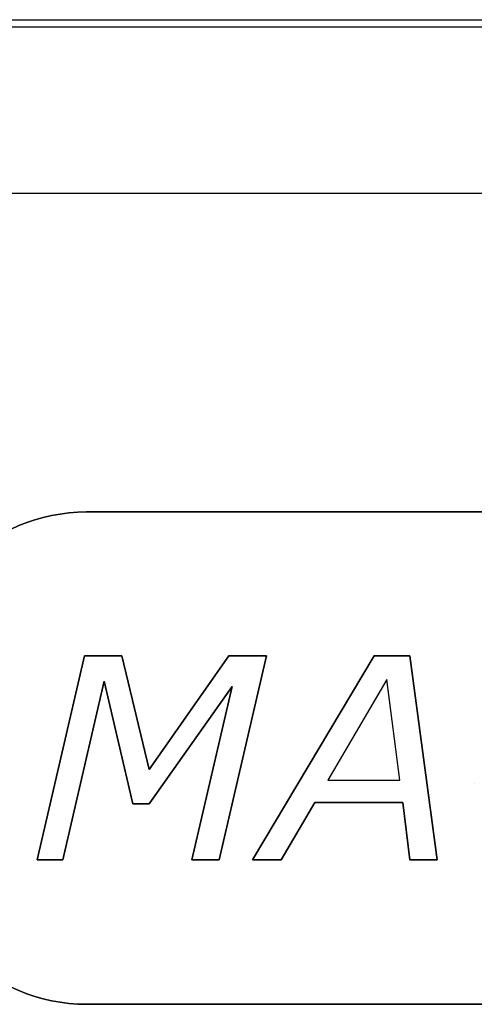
# Model space of a CAD drawing. Extents: x -4.4 to 4.4, y -6.1 to 5.8.
# Tile 57 of 157: x -2.281 to -1.967, y 3.325 to 4.005. Entities that reach past the tile are written whole.
import ezdxf

# ---------------------------------------------------------------- set-up
doc = ezdxf.new("R2010")
doc.units = 0
doc.layers.get('0').update_dxf_attribs({"linetype": 'CONTINUOUS'})

# ---------------------------------------------------------------- blocks, each defined once
blk = doc.blocks.new('*U1')
at = {"extrusion": (0, 0, -1)}
for p, q in [((-3.5, 4), (3.5, 4)), ((-3.5, 4, -0.075), (3.5, 4, -0.075))]:
    blk.add_line(p, q, dxfattribs=at)
at = {"extrusion": (0, -1, 0)}
for p, q in [((-3.5, 4, -0.075), (3.5, 4, -0.075)), ((-3.5, 4), (3.5, 4)), ((-1.275, 3.665, 5.3045), (-2.235, 3.665, 5.3045)), ((-2.235, 3.665, 5.305), (-2.235, 3.665, 5.3045)), ((-2.235, 3.665, 5.305), (-1.275, 3.665, 5.305)), ((-2.23658, 3.56571, 5.3045), (-2.21079, 3.56571, 5.3045)), ((-2.23658, 3.56571, 5.3045), (-2.23658, 3.56571, 5.304)), ((-2.21079, 3.56571, 5.304), (-2.23658, 3.56571, 5.304)), ((-2.21079, 3.56571, 5.3045), (-2.21079, 3.56571, 5.304)), ((-2.1369, 3.56571, 5.3045), (-2.11088, 3.56571, 5.3045)), ((-2.1369, 3.56571, 5.3045), (-2.1369, 3.56571, 5.304)), ((-2.11088, 3.56571, 5.304), (-2.1369, 3.56571, 5.304)), ((-2.11088, 3.56571, 5.3045), (-2.11088, 3.56571, 5.304)), ((-2.03653, 3.56571, 5.3045), (-2.01178, 3.56571, 5.3045)), ((-2.03653, 3.56571, 5.3045), (-2.03653, 3.56571, 5.304)), ((-2.01178, 3.56571, 5.304), (-2.03653, 3.56571, 5.304)), ((-2.01178, 3.56571, 5.3045), (-2.01178, 3.56571, 5.304)), ((-2.06853, 3.47973, 5.3045), (-2.01869, 3.47973, 5.3045)), ((-2.06853, 3.47973, 5.3045), (-2.06853, 3.47973, 5.304)), ((-2.06853, 3.47973, 5.304), (-2.01869, 3.47973, 5.304)), ((-2.01869, 3.47973, 5.3045), (-2.01869, 3.47973, 5.304))]:
    blk.add_line(p, q, dxfattribs=at)
for p, q in [((-2.505, 4.005, 5.25), (2.505, 4.005, 5.25)), ((-2.505, 4.005, 5.3045), (2.505, 4.005, 5.3045)), ((2.515, 3.885, 5.305), (-2.515, 3.885, 5.305)), ((2.515, 3.885, 5.3045), (-2.515, 3.885, 5.3045)), ((-2.235, 3.665, 5.305), (-1.275, 3.665, 5.305)), ((-1.275, 3.665, 5.3045), (-2.235, 3.665, 5.3045)), ((-2.235, 3.665, 5.305), (-2.235, 3.665, 5.3045)), ((-2.23658, 3.56571, 5.304), (-2.26915, 3.42471, 5.304)), ((-2.26915, 3.42471, 5.3045), (-2.23658, 3.56571, 5.3045)), ((-2.21079, 3.56571, 5.304), (-2.23658, 3.56571, 5.304)), ((-2.23658, 3.56571, 5.3045), (-2.21079, 3.56571, 5.3045)), ((-2.1918, 3.48721, 5.304), (-2.21079, 3.56571, 5.304)), ((-2.21079, 3.56571, 5.3045), (-2.1918, 3.48721, 5.3045)), ((-2.1369, 3.56571, 5.304), (-2.1918, 3.48721, 5.304)), ((-2.1918, 3.48721, 5.3045), (-2.1369, 3.56571, 5.3045)), ((-2.14346, 3.42471, 5.304), (-2.11088, 3.56571, 5.304)), ((-2.11088, 3.56571, 5.3045), (-2.14346, 3.42471, 5.3045)), ((-2.11088, 3.56571, 5.304), (-2.1369, 3.56571, 5.304)), ((-2.1369, 3.56571, 5.3045), (-2.11088, 3.56571, 5.3045)), ((-2.03653, 3.56571, 5.304), (-2.12044, 3.42471, 5.304)), ((-2.12044, 3.42471, 5.3045), (-2.03653, 3.56571, 5.3045)), ((-2.01178, 3.56571, 5.304), (-2.03653, 3.56571, 5.304)), ((-2.03653, 3.56571, 5.3045), (-2.01178, 3.56571, 5.3045)), ((-1.99302, 3.42471, 5.304), (-2.01178, 3.56571, 5.304)), ((-2.01178, 3.56571, 5.3045), (-1.99302, 3.42471, 5.3045)), ((-2.25142, 3.42471, 5.304), (-2.22299, 3.54821, 5.304)), ((-2.22299, 3.54821, 5.3045), (-2.25142, 3.42471, 5.3045)), ((-2.22299, 3.54821, 5.304), (-2.20308, 3.4635, 5.304)), ((-2.20308, 3.4635, 5.3045), (-2.22299, 3.54821, 5.3045)), ((-2.19192, 3.4635, 5.304), (-2.1346, 3.54453, 5.304)), ((-2.1346, 3.54453, 5.3045), (-2.19192, 3.4635, 5.3045)), ((-2.1346, 3.54453, 5.304), (-2.16234, 3.42471, 5.304)), ((-2.16234, 3.42471, 5.3045), (-2.1346, 3.54453, 5.3045)), ((-2.02767, 3.54925, 5.304), (-2.06853, 3.47973, 5.304)), ((-2.02767, 3.54925, 5.3045), (-2.06853, 3.47973, 5.3045)), ((-2.01869, 3.47973, 5.304), (-2.02767, 3.54925, 5.304)), ((-2.01869, 3.47973, 5.3045), (-2.02767, 3.54925, 5.3045)), ((-2.06853, 3.47973, 5.304), (-2.01869, 3.47973, 5.304)), ((-2.06853, 3.47973, 5.3045), (-2.01869, 3.47973, 5.3045)), ((-1.96735, 3.4772, 5.3045), (-1.96735, 3.4772, 5.304)), ((-1.96735, 3.4772, 5.3045), (-1.96735, 3.4772, 5.304)), ((-2.20308, 3.4635, 5.304), (-2.19192, 3.4635, 5.304)), ((-2.19192, 3.4635, 5.3045), (-2.20308, 3.4635, 5.3045)), ((-2.10064, 3.42471, 5.304), (-2.07751, 3.4643, 5.304)), ((-2.07751, 3.4643, 5.3045), (-2.10064, 3.42471, 5.3045)), ((-2.07751, 3.4643, 5.304), (-2.01673, 3.4643, 5.304)), ((-2.01673, 3.4643, 5.3045), (-2.07751, 3.4643, 5.3045)), ((-2.01673, 3.4643, 5.304), (-2.0119, 3.42471, 5.304)), ((-2.0119, 3.42471, 5.3045), (-2.01673, 3.4643, 5.3045)), ((-2.26915, 3.42471, 5.304), (-2.25142, 3.42471, 5.304)), ((-2.25142, 3.42471, 5.3045), (-2.26915, 3.42471, 5.3045)), ((-2.16234, 3.42471, 5.304), (-2.14346, 3.42471, 5.304)), ((-2.14346, 3.42471, 5.3045), (-2.16234, 3.42471, 5.3045)), ((-2.12044, 3.42471, 5.304), (-2.10064, 3.42471, 5.304)), ((-2.10064, 3.42471, 5.3045), (-2.12044, 3.42471, 5.3045)), ((-2.0119, 3.42471, 5.304), (-1.99302, 3.42471, 5.304)), ((-1.99302, 3.42471, 5.3045), (-2.0119, 3.42471, 5.3045)), ((-1.275, 3.325, 5.305), (-2.235, 3.325, 5.305)), ((-2.235, 3.325, 5.3045), (-1.275, 3.325, 5.3045)), ((-2.235, 3.325, 5.305), (-2.235, 3.325, 5.3045))]:
    blk.add_line(p, q)
at = {"extrusion": (0, 1, 0)}
for p, q in [((-2.505, 4.005, 5.25), (2.505, 4.005, 5.25)), ((-2.505, 4.005, 5.3045), (2.505, 4.005, 5.3045)), ((2.515, 3.885, 5.3045), (-2.515, 3.885, 5.3045)), ((2.515, 3.885, 5.305), (-2.515, 3.885, 5.305)), ((-2.19192, 3.4635, 5.3045), (-2.20308, 3.4635, 5.3045)), ((-2.20308, 3.4635, 5.3045), (-2.20308, 3.4635, 5.304)), ((-2.20308, 3.4635, 5.304), (-2.19192, 3.4635, 5.304)), ((-2.19192, 3.4635, 5.3045), (-2.19192, 3.4635, 5.304)), ((-2.01673, 3.4643, 5.3045), (-2.07751, 3.4643, 5.3045)), ((-2.07751, 3.4643, 5.3045), (-2.07751, 3.4643, 5.304)), ((-2.07751, 3.4643, 5.304), (-2.01673, 3.4643, 5.304)), ((-2.01673, 3.4643, 5.3045), (-2.01673, 3.4643, 5.304)), ((-2.25142, 3.42471, 5.3045), (-2.26915, 3.42471, 5.3045)), ((-2.26915, 3.42471, 5.3045), (-2.26915, 3.42471, 5.304)), ((-2.26915, 3.42471, 5.304), (-2.25142, 3.42471, 5.304)), ((-2.25142, 3.42471, 5.3045), (-2.25142, 3.42471, 5.304)), ((-2.14346, 3.42471, 5.3045), (-2.16234, 3.42471, 5.3045)), ((-2.16234, 3.42471, 5.3045), (-2.16234, 3.42471, 5.304)), ((-2.16234, 3.42471, 5.304), (-2.14346, 3.42471, 5.304)), ((-2.14346, 3.42471, 5.3045), (-2.14346, 3.42471, 5.304)), ((-2.10064, 3.42471, 5.3045), (-2.12044, 3.42471, 5.3045)), ((-2.12044, 3.42471, 5.3045), (-2.12044, 3.42471, 5.304)), ((-2.12044, 3.42471, 5.304), (-2.10064, 3.42471, 5.304)), ((-2.10064, 3.42471, 5.3045), (-2.10064, 3.42471, 5.304)), ((-1.99302, 3.42471, 5.3045), (-2.0119, 3.42471, 5.3045)), ((-2.0119, 3.42471, 5.3045), (-2.0119, 3.42471, 5.304)), ((-2.0119, 3.42471, 5.304), (-1.99302, 3.42471, 5.304)), ((-1.99302, 3.42471, 5.3045), (-1.99302, 3.42471, 5.304)), ((-2.235, 3.325, 5.3045), (-1.275, 3.325, 5.3045)), ((-2.235, 3.325, 5.305), (-2.235, 3.325, 5.3045)), ((-1.275, 3.325, 5.305), (-2.235, 3.325, 5.305))]:
    blk.add_line(p, q, dxfattribs=at)
at = {"extrusion": (0.974338, -0.225092, 0)}
for p, q in [((-2.26915, 3.42471, 5.3045), (-2.23658, 3.56571, 5.3045)), ((-2.23658, 3.56571, 5.304), (-2.26915, 3.42471, 5.304)), ((-2.23658, 3.56571, 5.3045), (-2.23658, 3.56571, 5.304)), ((-2.26915, 3.42471, 5.3045), (-2.26915, 3.42471, 5.304))]:
    blk.add_line(p, q, dxfattribs=at)
at = {"extrusion": (-0.971959, -0.235151, 0)}
for p, q in [((-2.21079, 3.56571, 5.3045), (-2.1918, 3.48721, 5.3045)), ((-2.21079, 3.56571, 5.3045), (-2.21079, 3.56571, 5.304)), ((-2.1918, 3.48721, 5.304), (-2.21079, 3.56571, 5.304)), ((-2.1918, 3.48721, 5.3045), (-2.1918, 3.48721, 5.304))]:
    blk.add_line(p, q, dxfattribs=at)
at = {"extrusion": (0.819458, -0.57314, 0)}
for p, q in [((-2.1918, 3.48721, 5.3045), (-2.1369, 3.56571, 5.3045)), ((-2.1369, 3.56571, 5.304), (-2.1918, 3.48721, 5.304)), ((-2.1369, 3.56571, 5.3045), (-2.1369, 3.56571, 5.304)), ((-2.1918, 3.48721, 5.3045), (-2.1918, 3.48721, 5.304))]:
    blk.add_line(p, q, dxfattribs=at)
at = {"extrusion": (-0.974338, 0.225092, 0)}
for p, q in [((-2.11088, 3.56571, 5.3045), (-2.14346, 3.42471, 5.3045)), ((-2.14346, 3.42471, 5.304), (-2.11088, 3.56571, 5.304)), ((-2.11088, 3.56571, 5.3045), (-2.11088, 3.56571, 5.304)), ((-2.14346, 3.42471, 5.3045), (-2.14346, 3.42471, 5.304))]:
    blk.add_line(p, q, dxfattribs=at)
at = {"extrusion": (0.859344, -0.511398, 0)}
for p, q in [((-2.12044, 3.42471, 5.3045), (-2.03653, 3.56571, 5.3045)), ((-2.03653, 3.56571, 5.304), (-2.12044, 3.42471, 5.304)), ((-2.03653, 3.56571, 5.3045), (-2.03653, 3.56571, 5.304)), ((-2.12044, 3.42471, 5.3045), (-2.12044, 3.42471, 5.304))]:
    blk.add_line(p, q, dxfattribs=at)
at = {"extrusion": (-0.991263, -0.131899, 0)}
for p, q in [((-2.01178, 3.56571, 5.3045), (-1.99302, 3.42471, 5.3045)), ((-2.01178, 3.56571, 5.3045), (-2.01178, 3.56571, 5.304)), ((-1.99302, 3.42471, 5.304), (-2.01178, 3.56571, 5.304)), ((-1.99302, 3.42471, 5.3045), (-1.99302, 3.42471, 5.304))]:
    blk.add_line(p, q, dxfattribs=at)
at = {"extrusion": (-0.974514, 0.224329, 0)}
for p, q in [((-2.22299, 3.54821, 5.3045), (-2.25142, 3.42471, 5.3045)), ((-2.25142, 3.42471, 5.304), (-2.22299, 3.54821, 5.304)), ((-2.22299, 3.54821, 5.3045), (-2.22299, 3.54821, 5.304)), ((-2.25142, 3.42471, 5.3045), (-2.25142, 3.42471, 5.304))]:
    blk.add_line(p, q, dxfattribs=at)
at = {"extrusion": (0.973469, 0.228818, 0)}
for p, q in [((-2.20308, 3.4635, 5.3045), (-2.22299, 3.54821, 5.3045)), ((-2.22299, 3.54821, 5.3045), (-2.22299, 3.54821, 5.304)), ((-2.22299, 3.54821, 5.304), (-2.20308, 3.4635, 5.304)), ((-2.20308, 3.4635, 5.3045), (-2.20308, 3.4635, 5.304))]:
    blk.add_line(p, q, dxfattribs=at)
at = {"extrusion": (-0.816389, 0.577502, 0)}
for p, q in [((-2.1346, 3.54453, 5.3045), (-2.19192, 3.4635, 5.3045)), ((-2.19192, 3.4635, 5.304), (-2.1346, 3.54453, 5.304)), ((-2.1346, 3.54453, 5.3045), (-2.1346, 3.54453, 5.304)), ((-2.19192, 3.4635, 5.3045), (-2.19192, 3.4635, 5.304))]:
    blk.add_line(p, q, dxfattribs=at)
at = {"extrusion": (0.974233, -0.225543, 0)}
for p, q in [((-2.16234, 3.42471, 5.3045), (-2.1346, 3.54453, 5.3045)), ((-2.1346, 3.54453, 5.304), (-2.16234, 3.42471, 5.304)), ((-2.1346, 3.54453, 5.3045), (-2.1346, 3.54453, 5.304)), ((-2.16234, 3.42471, 5.3045), (-2.16234, 3.42471, 5.304))]:
    blk.add_line(p, q, dxfattribs=at)
at = {"extrusion": (-0.862118, 0.506708, 0)}
for p, q in [((-2.02767, 3.54925, 5.3045), (-2.06853, 3.47973, 5.3045)), ((-2.02767, 3.54925, 5.304), (-2.06853, 3.47973, 5.304)), ((-2.02767, 3.54925, 5.3045), (-2.02767, 3.54925, 5.304)), ((-2.06853, 3.47973, 5.3045), (-2.06853, 3.47973, 5.304))]:
    blk.add_line(p, q, dxfattribs=at)
at = {"extrusion": (0.991764, 0.128076, 0)}
for p, q in [((-2.01869, 3.47973, 5.3045), (-2.02767, 3.54925, 5.3045)), ((-2.02767, 3.54925, 5.3045), (-2.02767, 3.54925, 5.304)), ((-2.01869, 3.47973, 5.304), (-2.02767, 3.54925, 5.304)), ((-2.01869, 3.47973, 5.3045), (-2.01869, 3.47973, 5.304))]:
    blk.add_line(p, q, dxfattribs=at)
at = {"extrusion": (-0.863415, 0.504495, 0)}
for p, q in [((-2.07751, 3.4643, 5.3045), (-2.10064, 3.42471, 5.3045)), ((-2.10064, 3.42471, 5.304), (-2.07751, 3.4643, 5.304)), ((-2.07751, 3.4643, 5.3045), (-2.07751, 3.4643, 5.304)), ((-2.10064, 3.42471, 5.3045), (-2.10064, 3.42471, 5.304))]:
    blk.add_line(p, q, dxfattribs=at)
at = {"extrusion": (0.992629, 0.121193, 0)}
for p, q in [((-2.0119, 3.42471, 5.3045), (-2.01673, 3.4643, 5.3045)), ((-2.01673, 3.4643, 5.3045), (-2.01673, 3.4643, 5.304)), ((-2.01673, 3.4643, 5.304), (-2.0119, 3.42471, 5.304)), ((-2.0119, 3.42471, 5.3045), (-2.0119, 3.42471, 5.304))]:
    blk.add_line(p, q, dxfattribs=at)
for centre, start, end in [((-2.235, 3.545, 5.305), 90, 180), ((-2.235, 3.545, 5.3045), 90, 180), ((-2.235, 3.545, 5.3045), 90, 180), ((-2.235, 3.445, 5.305), 180, 270), ((-2.235, 3.445, 5.3045), 180, 270), ((-2.235, 3.445, 5.3045), 180, 270)]:
    blk.add_arc(centre, 0.12, start, end)
at = {"extrusion": (0, 0, -1)}
for centre, start, end in [((2.235, 3.545, -5.305), 0, 90), ((2.235, 3.445, -5.305), 270, 0)]:
    blk.add_arc(centre, 0.12, start, end, dxfattribs=at)

msp = doc.modelspace()

# ---------------------------------------------------------------- block references
msp.add_blockref('*U1', (0, 0))

doc.saveas('drawing.dxf')
